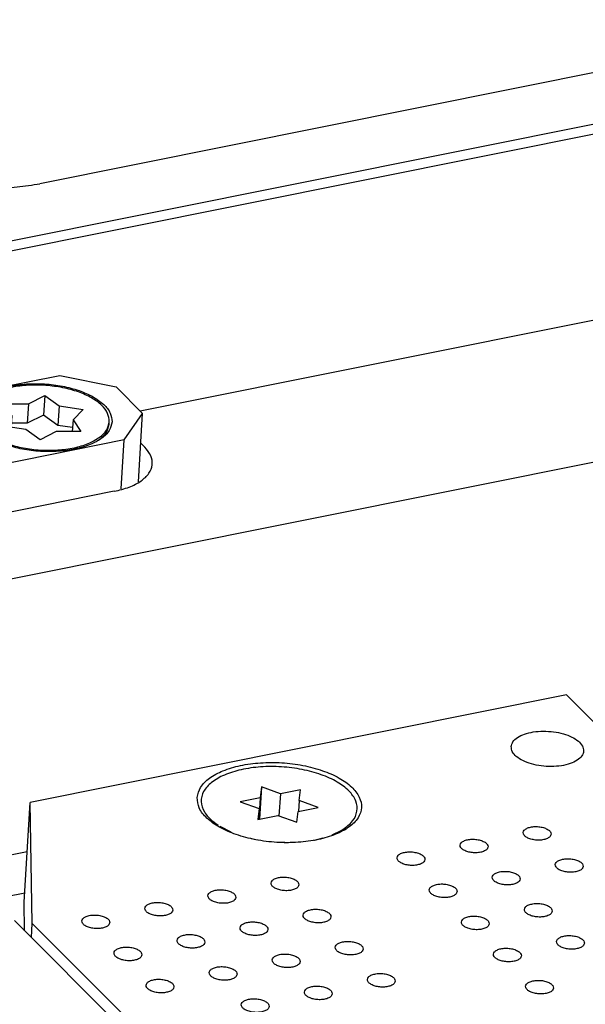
# Model space of a CAD drawing. Header units: inches. Extents: x 155 to 996, y 103 to 697.
# Tile 66 of 81: x 733 to 753, y 482 to 517. Entities that reach past the tile are written whole.
import ezdxf

# ---------------------------------------------------------------- set-up
doc = ezdxf.new("R2010")
doc.units = ezdxf.units.IN

# ---------------------------------------------------------------- blocks, each defined once
blk = doc.blocks.new('E8021-26512__32', base_point=(710.349, 425.586))
at = {"color": 7, "linetype": 'Continuous'}
blk.add_line((780.866, 436.331), (732.596, 484.647), dxfattribs=at)
blk = doc.blocks.new('E8021-66412_MUXIP01_4', base_point=(710.349, 425.586))
blk.add_blockref('E8021-26512__32', (710.349, 425.586))
blk = doc.blocks.new('E8021-26512__38', base_point=(732.946, 430.119))
at = {"color": 7, "linetype": 'Continuous'}
for p, q in [((752.384, 492.741), (733.167, 488.886)), ((752.384, 492.741), (754.66, 490.463)), ((732.946, 485.306), (733.167, 488.886)), ((733.236, 484.541), (733.167, 488.886)), ((732.962, 484.28), (732.946, 485.306)), ((733.205, 484.038), (733.236, 484.541)), ((733.236, 484.541), (781.116, 436.615))]:
    blk.add_line(p, q, dxfattribs=at)
for points, knots in [([(750.403, 490.886), (750.411, 490.823), (750.43, 490.685), (750.597, 490.512), (750.831, 490.367), (751.135, 490.255), (751.48, 490.186), (751.843, 490.163), (752.195, 490.19), (752.509, 490.263), (752.762, 490.378), (752.94, 490.53), (753.019, 490.724), (752.964, 490.927), (752.806, 491.099), (752.569, 491.245), (752.267, 491.356), (751.921, 491.425), (751.558, 491.448), (751.207, 491.421), (750.891, 491.348), (750.642, 491.233), (750.454, 491.082), (750.419, 490.947), (750.403, 490.886)], [0, 0, 0, 0, 0.185164, 0.409308, 0.68695, 1.012981, 1.371588, 1.741607, 2.100214, 2.426245, 2.703887, 2.928032, 3.113195, 3.298359, 3.522503, 3.800145, 4.126176, 4.484784, 4.854802, 5.21341, 5.539441, 5.817083, 6.041227, 6.226391, 6.226391, 6.226391, 6.226391]), ([(739.148, 489.06), (739.162, 488.93), (739.195, 488.648), (739.512, 488.28), (739.965, 487.964), (740.562, 487.708), (741.255, 487.528), (742.003, 487.435), (742.757, 487.436), (743.467, 487.529), (744.089, 487.71), (744.584, 487.968), (744.927, 488.294), (745.075, 488.694), (744.977, 489.11), (744.677, 489.476), (744.217, 489.792), (743.623, 490.048), (742.929, 490.228), (742.181, 490.321), (741.427, 490.321), (740.717, 490.227), (740.094, 490.047), (739.605, 489.789), (739.245, 489.463), (739.178, 489.187), (739.148, 489.06)], [0, 0, 0, 0, 0.383476, 0.837095, 1.391599, 2.04345, 2.769131, 3.5342, 4.299269, 5.024949, 5.6768, 6.231304, 6.684924, 7.068399, 7.451875, 7.905495, 8.459999, 9.111849, 9.83753, 10.602599, 11.367668, 12.093349, 12.7452, 13.299703, 13.753323, 14.136799, 14.136799, 14.136799, 14.136799]), ([(751.832, 487.743), (751.827, 487.773), (751.814, 487.841), (751.718, 487.916), (751.591, 487.975), (751.433, 488.012), (751.264, 488.022), (751.103, 488.005), (750.968, 487.963), (750.869, 487.899), (750.822, 487.805), (750.857, 487.707), (750.947, 487.631), (751.076, 487.572), (751.234, 487.536), (751.403, 487.525), (751.564, 487.542), (751.697, 487.585), (751.802, 487.648), (751.823, 487.714), (751.832, 487.743)], [0, 0, 0, 0, 0.088201, 0.201564, 0.345167, 0.510862, 0.68451, 0.850206, 0.993808, 1.107172, 1.195372, 1.283573, 1.396937, 1.540539, 1.706235, 1.879883, 2.045578, 2.189181, 2.302544, 2.390745, 2.390745, 2.390745, 2.390745]), ([(749.573, 487.29), (749.567, 487.319), (749.554, 487.387), (749.458, 487.463), (749.331, 487.522), (749.173, 487.558), (749.004, 487.569), (748.843, 487.552), (748.708, 487.509), (748.609, 487.446), (748.562, 487.352), (748.597, 487.253), (748.687, 487.178), (748.816, 487.119), (748.974, 487.083), (749.143, 487.072), (749.305, 487.089), (749.438, 487.132), (749.543, 487.195), (749.563, 487.261), (749.573, 487.29)], [0, 0, 0, 0, 0.088201, 0.201564, 0.345167, 0.510862, 0.68451, 0.850206, 0.993808, 1.107172, 1.195372, 1.283573, 1.396937, 1.540539, 1.706235, 1.879883, 2.045578, 2.189181, 2.302544, 2.390745, 2.390745, 2.390745, 2.390745]), ([(747.313, 486.836), (747.307, 486.866), (747.295, 486.934), (747.198, 487.01), (747.071, 487.069), (746.913, 487.105), (746.744, 487.115), (746.583, 487.099), (746.448, 487.056), (746.349, 486.992), (746.302, 486.899), (746.337, 486.8), (746.428, 486.725), (746.557, 486.666), (746.714, 486.629), (746.883, 486.619), (747.045, 486.636), (747.178, 486.678), (747.283, 486.742), (747.304, 486.808), (747.313, 486.836)], [0, 0, 0, 0, 0.088201, 0.201564, 0.345167, 0.510862, 0.68451, 0.850206, 0.993808, 1.107172, 1.195372, 1.283573, 1.396937, 1.540539, 1.706235, 1.879883, 2.045578, 2.189181, 2.302544, 2.390745, 2.390745, 2.390745, 2.390745]), ([(752.984, 486.59), (752.979, 486.62), (752.966, 486.688), (752.869, 486.764), (752.743, 486.822), (752.584, 486.859), (752.416, 486.869), (752.255, 486.852), (752.119, 486.81), (752.02, 486.746), (751.973, 486.653), (752.009, 486.554), (752.099, 486.479), (752.228, 486.42), (752.386, 486.383), (752.554, 486.373), (752.716, 486.389), (752.849, 486.432), (752.954, 486.496), (752.975, 486.561), (752.984, 486.59)], [0, 0, 0, 0, 0.088201, 0.201564, 0.345167, 0.510862, 0.68451, 0.850206, 0.993808, 1.107172, 1.195372, 1.283573, 1.396937, 1.540539, 1.706235, 1.879883, 2.045578, 2.189181, 2.302544, 2.390745, 2.390745, 2.390745, 2.390745]), ([(742.793, 485.93), (742.788, 485.96), (742.775, 486.027), (742.679, 486.103), (742.552, 486.162), (742.393, 486.199), (742.225, 486.209), (742.064, 486.192), (741.929, 486.149), (741.83, 486.086), (741.783, 485.992), (741.818, 485.894), (741.908, 485.818), (742.037, 485.759), (742.195, 485.723), (742.363, 485.712), (742.525, 485.729), (742.658, 485.772), (742.763, 485.835), (742.784, 485.901), (742.793, 485.93)], [0, 0, 0, 0, 0.088201, 0.201564, 0.345167, 0.510862, 0.68451, 0.850206, 0.993808, 1.107172, 1.195372, 1.283573, 1.396937, 1.540539, 1.706235, 1.879883, 2.045578, 2.189181, 2.302544, 2.390745, 2.390745, 2.390745, 2.390745]), ([(750.724, 486.137), (750.719, 486.167), (750.706, 486.235), (750.61, 486.31), (750.483, 486.369), (750.324, 486.406), (750.156, 486.416), (749.995, 486.399), (749.859, 486.357), (749.761, 486.293), (749.714, 486.199), (749.749, 486.101), (749.839, 486.025), (749.968, 485.966), (750.126, 485.93), (750.294, 485.919), (750.456, 485.936), (750.589, 485.979), (750.694, 486.042), (750.715, 486.108), (750.724, 486.137)], [0, 0, 0, 0, 0.088201, 0.201564, 0.345167, 0.510862, 0.68451, 0.850206, 0.993808, 1.107172, 1.195372, 1.283573, 1.396937, 1.540539, 1.706235, 1.879883, 2.045578, 2.189181, 2.302544, 2.390745, 2.390745, 2.390745, 2.390745]), ([(740.534, 485.477), (740.528, 485.506), (740.515, 485.574), (740.419, 485.65), (740.292, 485.709), (740.134, 485.745), (739.965, 485.756), (739.804, 485.739), (739.669, 485.696), (739.57, 485.632), (739.523, 485.539), (739.558, 485.44), (739.648, 485.365), (739.777, 485.306), (739.935, 485.269), (740.104, 485.259), (740.265, 485.276), (740.399, 485.319), (740.503, 485.382), (740.524, 485.448), (740.534, 485.477)], [0, 0, 0, 0, 0.088201, 0.201564, 0.345167, 0.510862, 0.68451, 0.850206, 0.993808, 1.107172, 1.195372, 1.283573, 1.396937, 1.540539, 1.706235, 1.879883, 2.045578, 2.189181, 2.302544, 2.390745, 2.390745, 2.390745, 2.390745]), ([(748.465, 485.684), (748.459, 485.713), (748.446, 485.781), (748.35, 485.857), (748.223, 485.916), (748.065, 485.952), (747.896, 485.963), (747.735, 485.946), (747.6, 485.903), (747.501, 485.84), (747.454, 485.746), (747.489, 485.647), (747.579, 485.572), (747.708, 485.513), (747.866, 485.477), (748.035, 485.466), (748.196, 485.483), (748.33, 485.526), (748.434, 485.589), (748.455, 485.655), (748.465, 485.684)], [0, 0, 0, 0, 0.088201, 0.201564, 0.345167, 0.510862, 0.68451, 0.850206, 0.993808, 1.107172, 1.195372, 1.283573, 1.396937, 1.540539, 1.706235, 1.879883, 2.045578, 2.189181, 2.302544, 2.390745, 2.390745, 2.390745, 2.390745]), ([(738.274, 485.023), (738.268, 485.053), (738.256, 485.121), (738.159, 485.197), (738.032, 485.255), (737.874, 485.292), (737.705, 485.302), (737.544, 485.286), (737.409, 485.243), (737.31, 485.179), (737.263, 485.086), (737.298, 484.987), (737.389, 484.912), (737.518, 484.853), (737.675, 484.816), (737.844, 484.806), (738.006, 484.822), (738.139, 484.865), (738.244, 484.929), (738.265, 484.994), (738.274, 485.023)], [0, 0, 0, 0, 0.088201, 0.201564, 0.345167, 0.510862, 0.68451, 0.850206, 0.993808, 1.107172, 1.195372, 1.283573, 1.396937, 1.540539, 1.706235, 1.879883, 2.045578, 2.189181, 2.302544, 2.390745, 2.390745, 2.390745, 2.390745]), ([(743.945, 484.777), (743.939, 484.807), (743.927, 484.875), (743.83, 484.95), (743.704, 485.009), (743.545, 485.046), (743.377, 485.056), (743.215, 485.039), (743.08, 484.997), (742.981, 484.933), (742.934, 484.839), (742.969, 484.741), (743.06, 484.665), (743.189, 484.606), (743.347, 484.57), (743.515, 484.56), (743.677, 484.576), (743.81, 484.619), (743.915, 484.682), (743.936, 484.748), (743.945, 484.777)], [0, 0, 0, 0, 0.088201, 0.201564, 0.345167, 0.510862, 0.68451, 0.850206, 0.993808, 1.107172, 1.195372, 1.283573, 1.396937, 1.540539, 1.706235, 1.879883, 2.045578, 2.189181, 2.302544, 2.390745, 2.390745, 2.390745, 2.390745]), ([(751.876, 484.984), (751.87, 485.014), (751.858, 485.082), (751.761, 485.157), (751.635, 485.216), (751.476, 485.253), (751.308, 485.263), (751.146, 485.246), (751.011, 485.204), (750.912, 485.14), (750.865, 485.046), (750.9, 484.948), (750.991, 484.872), (751.12, 484.813), (751.278, 484.777), (751.446, 484.767), (751.608, 484.783), (751.741, 484.826), (751.846, 484.89), (751.867, 484.955), (751.876, 484.984)], [0, 0, 0, 0, 0.088201, 0.201564, 0.345167, 0.510862, 0.68451, 0.850206, 0.993808, 1.107172, 1.195372, 1.283573, 1.396937, 1.540539, 1.706235, 1.879883, 2.045578, 2.189181, 2.302544, 2.390745, 2.390745, 2.390745, 2.390745]), ([(736.014, 484.57), (736.008, 484.6), (735.996, 484.668), (735.899, 484.743), (735.773, 484.802), (735.614, 484.839), (735.446, 484.849), (735.285, 484.832), (735.149, 484.79), (735.05, 484.726), (735.003, 484.632), (735.039, 484.534), (735.129, 484.458), (735.258, 484.399), (735.416, 484.363), (735.584, 484.352), (735.746, 484.369), (735.879, 484.412), (735.984, 484.475), (736.005, 484.541), (736.014, 484.57)], [0, 0, 0, 0, 0.088201, 0.201564, 0.345167, 0.510862, 0.68451, 0.850206, 0.993808, 1.107172, 1.195372, 1.283573, 1.396937, 1.540539, 1.706235, 1.879883, 2.045578, 2.189181, 2.302544, 2.390745, 2.390745, 2.390745, 2.390745]), ([(749.616, 484.531), (749.611, 484.561), (749.598, 484.628), (749.502, 484.704), (749.375, 484.763), (749.216, 484.8), (749.048, 484.81), (748.887, 484.793), (748.751, 484.75), (748.653, 484.687), (748.606, 484.593), (748.641, 484.495), (748.731, 484.419), (748.86, 484.36), (749.018, 484.324), (749.186, 484.313), (749.348, 484.33), (749.481, 484.373), (749.586, 484.436), (749.607, 484.502), (749.616, 484.531)], [0, 0, 0, 0, 0.088201, 0.201564, 0.345167, 0.510862, 0.68451, 0.850206, 0.993808, 1.107172, 1.195372, 1.283573, 1.396937, 1.540539, 1.706235, 1.879883, 2.045578, 2.189181, 2.302544, 2.390745, 2.390745, 2.390745, 2.390745]), ([(741.685, 484.324), (741.68, 484.353), (741.667, 484.421), (741.571, 484.497), (741.444, 484.556), (741.285, 484.592), (741.117, 484.603), (740.956, 484.586), (740.82, 484.543), (740.722, 484.48), (740.675, 484.386), (740.71, 484.287), (740.8, 484.212), (740.929, 484.153), (741.087, 484.117), (741.255, 484.106), (741.417, 484.123), (741.55, 484.166), (741.655, 484.229), (741.676, 484.295), (741.685, 484.324)], [0, 0, 0, 0, 0.088201, 0.201564, 0.345167, 0.510862, 0.68451, 0.850206, 0.993808, 1.107172, 1.195372, 1.283573, 1.396937, 1.540539, 1.706235, 1.879883, 2.045578, 2.189181, 2.302544, 2.390745, 2.390745, 2.390745, 2.390745]), ([(739.425, 483.87), (739.42, 483.9), (739.407, 483.968), (739.311, 484.044), (739.184, 484.103), (739.026, 484.139), (738.857, 484.15), (738.696, 484.133), (738.561, 484.09), (738.462, 484.026), (738.415, 483.933), (738.45, 483.834), (738.54, 483.759), (738.669, 483.7), (738.827, 483.663), (738.996, 483.653), (739.157, 483.67), (739.29, 483.713), (739.395, 483.776), (739.416, 483.842), (739.425, 483.87)], [0, 0, 0, 0, 0.088201, 0.201564, 0.345167, 0.510862, 0.68451, 0.850206, 0.993808, 1.107172, 1.195372, 1.283573, 1.396937, 1.540539, 1.706235, 1.879883, 2.045578, 2.189181, 2.302544, 2.390745, 2.390745, 2.390745, 2.390745]), ([(753.028, 483.831), (753.022, 483.861), (753.009, 483.929), (752.913, 484.005), (752.786, 484.064), (752.628, 484.1), (752.459, 484.11), (752.298, 484.094), (752.163, 484.051), (752.064, 483.987), (752.017, 483.894), (752.052, 483.795), (752.142, 483.72), (752.271, 483.661), (752.429, 483.624), (752.598, 483.614), (752.76, 483.631), (752.893, 483.673), (752.998, 483.737), (753.018, 483.803), (753.028, 483.831)], [0, 0, 0, 0, 0.088201, 0.201564, 0.345167, 0.510862, 0.68451, 0.850206, 0.993808, 1.107172, 1.195372, 1.283573, 1.396937, 1.540539, 1.706235, 1.879883, 2.045578, 2.189181, 2.302544, 2.390745, 2.390745, 2.390745, 2.390745]), ([(737.166, 483.417), (737.16, 483.447), (737.147, 483.515), (737.051, 483.591), (736.924, 483.649), (736.766, 483.686), (736.597, 483.696), (736.436, 483.68), (736.301, 483.637), (736.202, 483.573), (736.155, 483.48), (736.19, 483.381), (736.28, 483.306), (736.409, 483.247), (736.567, 483.21), (736.736, 483.2), (736.898, 483.216), (737.031, 483.259), (737.136, 483.323), (737.157, 483.388), (737.166, 483.417)], [0, 0, 0, 0, 0.088201, 0.201564, 0.345167, 0.510862, 0.68451, 0.850206, 0.993808, 1.107172, 1.195372, 1.283573, 1.396937, 1.540539, 1.706235, 1.879883, 2.045578, 2.189181, 2.302544, 2.390745, 2.390745, 2.390745, 2.390745]), ([(745.097, 483.624), (745.091, 483.654), (745.078, 483.722), (744.982, 483.798), (744.855, 483.856), (744.697, 483.893), (744.528, 483.903), (744.367, 483.887), (744.232, 483.844), (744.133, 483.78), (744.086, 483.687), (744.121, 483.588), (744.211, 483.513), (744.34, 483.454), (744.498, 483.417), (744.667, 483.407), (744.829, 483.424), (744.962, 483.466), (745.067, 483.53), (745.087, 483.596), (745.097, 483.624)], [0, 0, 0, 0, 0.088201, 0.201564, 0.345167, 0.510862, 0.68451, 0.850206, 0.993808, 1.107172, 1.195372, 1.283573, 1.396937, 1.540539, 1.706235, 1.879883, 2.045578, 2.189181, 2.302544, 2.390745, 2.390745, 2.390745, 2.390745]), ([(750.768, 483.378), (750.762, 483.408), (750.75, 483.476), (750.653, 483.551), (750.526, 483.61), (750.368, 483.647), (750.199, 483.657), (750.038, 483.64), (749.903, 483.598), (749.804, 483.534), (749.757, 483.44), (749.792, 483.342), (749.883, 483.266), (750.012, 483.207), (750.169, 483.171), (750.338, 483.161), (750.5, 483.177), (750.633, 483.22), (750.738, 483.283), (750.759, 483.349), (750.768, 483.378)], [0, 0, 0, 0, 0.088201, 0.201564, 0.345167, 0.510862, 0.68451, 0.850206, 0.993808, 1.107172, 1.195372, 1.283573, 1.396937, 1.540539, 1.706235, 1.879883, 2.045578, 2.189181, 2.302544, 2.390745, 2.390745, 2.390745, 2.390745]), ([(742.837, 483.171), (742.831, 483.201), (742.819, 483.269), (742.722, 483.344), (742.596, 483.403), (742.437, 483.44), (742.269, 483.45), (742.107, 483.433), (741.972, 483.391), (741.873, 483.327), (741.826, 483.233), (741.861, 483.135), (741.952, 483.059), (742.081, 483), (742.239, 482.964), (742.407, 482.953), (742.569, 482.97), (742.702, 483.013), (742.807, 483.076), (742.828, 483.142), (742.837, 483.171)], [0, 0, 0, 0, 0.088201, 0.201564, 0.345167, 0.510862, 0.68451, 0.850206, 0.993808, 1.107172, 1.195372, 1.283573, 1.396937, 1.540539, 1.706235, 1.879883, 2.045578, 2.189181, 2.302544, 2.390745, 2.390745, 2.390745, 2.390745]), ([(740.577, 482.718), (740.572, 482.747), (740.559, 482.815), (740.463, 482.891), (740.336, 482.95), (740.177, 482.986), (740.009, 482.997), (739.848, 482.98), (739.712, 482.937), (739.613, 482.874), (739.566, 482.78), (739.602, 482.681), (739.692, 482.606), (739.821, 482.547), (739.979, 482.511), (740.147, 482.5), (740.309, 482.517), (740.442, 482.56), (740.547, 482.623), (740.568, 482.689), (740.577, 482.718)], [0, 0, 0, 0, 0.088201, 0.201564, 0.345167, 0.510862, 0.68451, 0.850206, 0.993808, 1.107172, 1.195372, 1.283573, 1.396937, 1.540539, 1.706235, 1.879883, 2.045578, 2.189181, 2.302544, 2.390745, 2.390745, 2.390745, 2.390745]), ([(746.248, 482.472), (746.243, 482.501), (746.23, 482.569), (746.134, 482.645), (746.007, 482.704), (745.848, 482.74), (745.68, 482.751), (745.519, 482.734), (745.384, 482.691), (745.285, 482.627), (745.238, 482.534), (745.273, 482.435), (745.363, 482.36), (745.492, 482.301), (745.65, 482.264), (745.818, 482.254), (745.98, 482.271), (746.113, 482.314), (746.218, 482.377), (746.239, 482.443), (746.248, 482.472)], [0, 0, 0, 0, 0.088201, 0.201564, 0.345167, 0.510862, 0.68451, 0.850206, 0.993808, 1.107172, 1.195372, 1.283573, 1.396937, 1.540539, 1.706235, 1.879883, 2.045578, 2.189181, 2.302544, 2.390745, 2.390745, 2.390745, 2.390745]), ([(738.317, 482.264), (738.312, 482.294), (738.299, 482.362), (738.203, 482.438), (738.076, 482.497), (737.917, 482.533), (737.749, 482.544), (737.588, 482.527), (737.453, 482.484), (737.354, 482.42), (737.307, 482.327), (737.342, 482.228), (737.432, 482.153), (737.561, 482.094), (737.719, 482.057), (737.887, 482.047), (738.049, 482.064), (738.182, 482.107), (738.287, 482.17), (738.308, 482.236), (738.317, 482.264)], [0, 0, 0, 0, 0.088201, 0.201564, 0.345167, 0.510862, 0.68451, 0.850206, 0.993808, 1.107172, 1.195372, 1.283573, 1.396937, 1.540539, 1.706235, 1.879883, 2.045578, 2.189181, 2.302544, 2.390745, 2.390745, 2.390745, 2.390745]), ([(743.989, 482.018), (743.983, 482.048), (743.97, 482.116), (743.874, 482.192), (743.747, 482.25), (743.589, 482.287), (743.42, 482.297), (743.259, 482.281), (743.124, 482.238), (743.025, 482.174), (742.978, 482.081), (743.013, 481.982), (743.103, 481.907), (743.232, 481.848), (743.39, 481.811), (743.559, 481.801), (743.72, 481.817), (743.854, 481.86), (743.958, 481.924), (743.979, 481.989), (743.989, 482.018)], [0, 0, 0, 0, 0.088201, 0.201564, 0.345167, 0.510862, 0.68451, 0.850206, 0.993808, 1.107172, 1.195372, 1.283573, 1.396937, 1.540539, 1.706235, 1.879883, 2.045578, 2.189181, 2.302544, 2.390745, 2.390745, 2.390745, 2.390745]), ([(751.92, 482.225), (751.914, 482.255), (751.901, 482.323), (751.805, 482.399), (751.678, 482.458), (751.52, 482.494), (751.351, 482.504), (751.19, 482.488), (751.055, 482.445), (750.956, 482.381), (750.909, 482.288), (750.944, 482.189), (751.034, 482.114), (751.163, 482.055), (751.321, 482.018), (751.49, 482.008), (751.651, 482.025), (751.785, 482.067), (751.889, 482.131), (751.91, 482.197), (751.92, 482.225)], [0, 0, 0, 0, 0.088201, 0.201564, 0.345167, 0.510862, 0.68451, 0.850206, 0.993808, 1.107172, 1.195372, 1.283573, 1.396937, 1.540539, 1.706235, 1.879883, 2.045578, 2.189181, 2.302544, 2.390745, 2.390745, 2.390745, 2.390745]), ([(741.729, 481.565), (741.723, 481.595), (741.711, 481.663), (741.614, 481.738), (741.487, 481.797), (741.329, 481.834), (741.16, 481.844), (740.999, 481.827), (740.864, 481.785), (740.765, 481.721), (740.718, 481.627), (740.753, 481.529), (740.844, 481.453), (740.973, 481.394), (741.13, 481.358), (741.299, 481.347), (741.461, 481.364), (741.594, 481.407), (741.699, 481.47), (741.72, 481.536), (741.729, 481.565)], [0, 0, 0, 0, 0.088201, 0.201564, 0.345167, 0.510862, 0.68451, 0.850206, 0.993808, 1.107172, 1.195372, 1.283573, 1.396937, 1.540539, 1.706235, 1.879883, 2.045578, 2.189181, 2.302544, 2.390745, 2.390745, 2.390745, 2.390745])]:
    blk.add_open_spline(points, degree=3, knots=knots, dxfattribs=at)
blk = doc.blocks.new('0515-2032_1__39', base_point=(739.283, 487.446))
at = {"color": 7, "linetype": 'Continuous'}
for p, q in [((741.453, 489.44), (741.381, 488.282)), ((741.453, 489.44), (741.411, 489.051)), ((742.13, 489.195), (741.453, 489.44)), ((742.849, 489.339), (742.13, 489.195)), ((742.807, 488.949), (742.849, 489.339)), ((741.411, 489.051), (740.691, 488.906)), ((741.411, 489.051), (741.363, 488.278)), ((742.13, 489.195), (742.081, 488.402)), ((742.807, 488.949), (742.783, 488.563)), ((743.484, 488.704), (742.807, 488.949)), ((740.691, 488.906), (741.368, 488.661)), ((741.368, 488.661), (741.326, 488.271)), ((741.368, 488.661), (741.345, 488.275)), ((742.764, 488.56), (743.484, 488.704)), ((741.326, 488.271), (742.045, 488.415)), ((742.045, 488.415), (742.722, 488.17)), ((742.722, 488.17), (742.764, 488.56)), ((739.778, 488.146), (739.715, 488.198)), ((739.715, 488.198), (739.902, 488.063)), ((739.956, 488.028), (740.355, 487.823)), ((743.986, 487.726), (744.312, 487.877)), ((744.181, 487.792), (744.368, 487.911)), ((744.312, 487.877), (744.368, 487.911)), ((741.082, 487.591), (741.296, 487.547)), ((743.326, 487.53), (743.357, 487.534)), ((743.357, 487.534), (743.666, 487.619)), ((742.269, 487.446), (742.418, 487.448))]:
    blk.add_line(p, q, dxfattribs=at)
blk.add_open_spline([(744.368, 487.911), (744.494, 488.004), (744.724, 488.173), (744.912, 488.557), (744.856, 488.969), (744.583, 489.335), (744.149, 489.649), (743.577, 489.904), (742.903, 490.083), (742.172, 490.176), (741.436, 490.174), (740.745, 490.079), (740.145, 489.896), (739.676, 489.638), (739.36, 489.308), (739.254, 488.906), (739.393, 488.501), (739.601, 488.305), (739.715, 488.198)], degree=3, knots=[0, 0, 0, 0, 0.464902, 0.849009, 1.218473, 1.649943, 2.181373, 2.812176, 3.519169, 4.266993, 5.014816, 5.721809, 6.352612, 6.884042, 7.315512, 7.684976, 8.069083, 8.533985, 8.533985, 8.533985, 8.533985], dxfattribs=at)
blk = doc.blocks.new('E8021-66412_MUXIP01_5', base_point=(732.946, 430.119))
for name, p in [('E8021-26512__38', (732.946, 430.119)), ('0515-2032_1__39', (739.283, 487.446))]:
    blk.add_blockref(name, p)
blk = doc.blocks.new('E8021-24140', base_point=(199.013, 250.256))
at = {"color": 7, "linetype": 'Continuous'}
for p, q in [((773.548, 519.114), (733.513, 511.083)), ((765.005, 515.553), (726.082, 507.746)), ((726.349, 507.448), (765.105, 515.222)), ((737.1, 502.928), (770.854, 509.699)), ((700.379, 490.468), (786.241, 507.691)), ((737.126, 501.769), (737.268, 501.627)), ((736.177, 500.046), (724.611, 497.726)), ((733.057, 487.108), (731.248, 486.745)), ((732.302, 485.504), (732.967, 485.637))]:
    blk.add_line(p, q, dxfattribs=at)
for points, knots in [([(727.469, 512.322), (727.623, 512.189), (727.953, 511.902), (728.573, 511.578), (729.291, 511.302), (730.093, 511.097), (730.947, 510.967), (731.82, 510.919), (732.681, 510.946), (733.24, 511.038), (733.513, 511.083)], [0, 0, 0, 0, 0.610161, 1.307771, 2.082426, 2.91628, 3.786815, 4.668934, 5.536759, 6.365377, 6.365377, 6.365377, 6.365377]), ([(736.177, 500.046), (736.358, 500.09), (736.695, 500.172), (737.124, 500.388), (737.427, 500.66), (737.568, 500.993), (737.505, 501.351), (737.351, 501.53), (737.268, 501.627)], [0, 0, 0, 0, 0.558717, 1.036116, 1.427336, 1.755447, 2.077754, 2.455564, 2.455564, 2.455564, 2.455564])]:
    blk.add_open_spline(points, degree=3, knots=knots, dxfattribs=at)
blk = doc.blocks.new('0515-2680_8', base_point=(731.194, 501.502))
at = {"color": 7, "linetype": 'Continuous'}
for p, q in [((733.103, 503.188), (733.688, 503.482)), ((733.688, 503.482), (733.644, 502.784)), ((733.688, 503.482), (734.2, 503.108)), ((732.224, 503.189), (733.103, 503.188)), ((732.505, 502.768), (732.224, 503.189)), ((733.103, 503.188), (733.06, 502.49)), ((734.2, 503.108), (734.157, 502.41)), ((734.2, 503.108), (735.066, 502.982)), ((731.201, 502.749), (731.206, 502.836)), ((732.138, 502.395), (732.505, 502.768)), ((732.505, 502.768), (732.479, 502.345)), ((733.644, 502.784), (733.06, 502.49)), ((734.157, 502.41), (733.644, 502.784)), ((735.066, 502.982), (734.699, 502.609)), ((733.004, 502.269), (732.138, 502.395)), ((733.06, 502.49), (732.488, 502.49)), ((734.682, 502.334), (734.157, 502.41)), ((734.699, 502.609), (734.673, 502.189)), ((734.699, 502.609), (734.98, 502.189)), ((735.992, 502.455), (735.997, 502.541)), ((735.992, 502.454), (735.992, 502.455)), ((731.461, 502.173), (731.526, 502.114)), ((733.516, 501.895), (733.004, 502.269)), ((734.1, 502.189), (733.516, 501.895)), ((734.98, 502.189), (734.1, 502.189))]:
    blk.add_line(p, q, dxfattribs=at)
for points, knots in [([(733.727, 503.846), (733.516, 503.854), (733.104, 503.869), (732.515, 503.792), (731.996, 503.648), (731.589, 503.437), (731.288, 503.17), (731.232, 502.941), (731.206, 502.836)], [0, 0, 0, 0, 0.632443, 1.234193, 1.775621, 2.236171, 2.612085, 2.928721, 2.928721, 2.928721, 2.928721]), ([(735.997, 502.541), (735.986, 502.645), (735.961, 502.871), (735.71, 503.166), (735.351, 503.422), (734.877, 503.629), (734.326, 503.782), (733.93, 503.824), (733.727, 503.846)], [0, 0, 0, 0, 0.307332, 0.669568, 1.111339, 1.6306, 2.209586, 2.821836, 2.821836, 2.821836, 2.821836]), ([(731.201, 502.749), (731.202, 502.691), (731.205, 502.572), (731.255, 502.465), (731.282, 502.409)], [0, 0, 0, 0, 0.1710089, 0.3531044, 0.3531044, 0.3531044, 0.3531044]), ([(731.206, 502.836), (731.218, 502.731), (731.244, 502.501), (731.503, 502.202), (731.871, 501.945), (732.357, 501.737), (732.921, 501.59), (733.529, 501.515), (734.143, 501.515), (734.72, 501.591), (735.227, 501.738), (735.625, 501.948), (735.918, 502.213), (735.972, 502.438), (735.997, 502.541)], [0, 0, 0, 0, 0.311979, 0.681025, 1.132145, 1.662462, 2.252846, 2.875274, 3.497703, 4.088089, 4.618409, 5.069533, 5.438581, 5.750561, 5.750561, 5.750561, 5.750561]), ([(731.282, 502.409), (731.306, 502.368), (731.357, 502.283), (731.426, 502.211), (731.461, 502.173)], [0, 0, 0, 0, 0.1425553, 0.2972095, 0.2972095, 0.2972095, 0.2972095]), ([(735.606, 501.872), (735.712, 501.955), (735.907, 502.107), (735.965, 502.345), (735.992, 502.454)], [0, 0, 0, 0, 0.3898129, 0.7157902, 0.7157902, 0.7157902, 0.7157902])]:
    blk.add_open_spline(points, degree=3, knots=knots, dxfattribs=at)
blk = doc.blocks.new('N2605-21220_8', base_point=(720.987, 497.669))
at = {"color": 7, "linetype": 'Continuous'}
for p, q in [((721.769, 501.705), (734.225, 504.203)), ((734.225, 504.203), (736.24, 503.79)), ((736.24, 503.79), (737.192, 502.837)), ((728.736, 503.11), (728.754, 503.106)), ((736.537, 501.888), (737.192, 502.837)), ((737.04, 500.384), (737.192, 502.837)), ((726.363, 502.626), (726.382, 502.638)), ((721.115, 500.756), (721.769, 501.705)), ((736.537, 501.888), (724.082, 499.39)), ((736.429, 500.131), (736.537, 501.888)), ((721.115, 500.756), (720.987, 498.681)), ((721.115, 500.756), (722.067, 499.803)), ((722.067, 499.803), (721.955, 497.983)), ((722.067, 499.803), (724.082, 499.39)), ((724.082, 499.39), (723.976, 497.669)), ((732.366, 499.282), (732.359, 499.294)), ((728.158, 498.47), (728.133, 498.433)), ((728.041, 498.428), (728.032, 498.412))]:
    blk.add_line(p, q, dxfattribs=at)
for points, knots in [([(736.097, 502.535), (736.084, 502.645), (736.057, 502.884), (735.788, 503.195), (735.404, 503.463), (734.898, 503.68), (734.311, 503.833), (733.677, 503.912), (733.038, 503.911), (732.436, 503.832), (731.91, 503.679), (731.49, 503.461), (731.199, 503.184), (731.074, 502.845), (731.157, 502.493), (731.411, 502.182), (731.801, 501.914), (732.305, 501.697), (732.892, 501.545), (733.526, 501.466), (734.165, 501.466), (734.767, 501.546), (735.295, 501.698), (735.709, 501.917), (736.015, 502.193), (736.071, 502.427), (736.097, 502.535)], [0, 0, 0, 0, 0.324979, 0.709403, 1.179321, 1.731737, 2.346721, 2.995084, 3.643448, 4.258432, 4.810848, 5.280766, 5.66519, 5.990169, 6.315148, 6.699572, 7.16949, 7.721906, 8.33689, 8.985253, 9.633617, 10.248601, 10.801017, 11.270935, 11.655359, 11.980338, 11.980338, 11.980338, 11.980338]), ([(728.736, 503.11), (728.547, 503.136), (728.16, 503.189), (727.56, 503.114), (726.954, 502.94), (726.575, 502.74), (726.382, 502.638)], [0, 0, 0, 0, 0.569326, 1.168823, 1.797617, 2.450882, 2.450882, 2.450882, 2.450882]), ([(727.2, 500.75), (727.188, 500.86), (727.16, 501.1), (726.892, 501.411), (726.507, 501.679), (726.002, 501.895), (725.415, 502.048), (724.78, 502.127), (724.141, 502.127), (723.54, 502.047), (723.013, 501.894), (722.594, 501.676), (722.303, 501.399), (722.177, 501.06), (722.26, 500.708), (722.515, 500.398), (722.904, 500.129), (723.408, 499.913), (723.996, 499.76), (724.63, 499.681), (725.269, 499.682), (725.87, 499.761), (726.398, 499.914), (726.813, 500.133), (727.118, 500.408), (727.174, 500.643), (727.2, 500.75)], [0, 0, 0, 0, 0.324979, 0.709403, 1.179321, 1.731737, 2.346721, 2.995084, 3.643448, 4.258432, 4.810848, 5.280766, 5.66519, 5.990169, 6.315148, 6.699572, 7.16949, 7.721906, 8.33689, 8.985253, 9.633617, 10.248601, 10.801017, 11.270935, 11.655359, 11.980338, 11.980338, 11.980338, 11.980338]), ([(732.359, 499.294), (732.234, 499.426), (731.979, 499.692), (731.457, 499.926), (730.874, 500.019), (730.249, 499.961), (729.621, 499.76), (729.022, 499.426), (728.475, 498.984), (728.185, 498.613), (728.041, 498.428)], [0, 0, 0, 0, 0.541169, 1.095197, 1.678485, 2.299324, 2.957156, 3.644045, 4.346998, 5.05046, 5.05046, 5.05046, 5.05046]), ([(731.647, 499.315), (731.536, 499.408), (731.311, 499.598), (730.877, 499.75), (730.403, 499.795), (729.904, 499.725), (729.406, 499.548), (728.933, 499.271), (728.502, 498.913), (728.273, 498.618), (728.158, 498.47)], [0, 0, 0, 0, 0.432293, 0.87886, 1.35007, 1.850295, 2.377908, 2.926439, 3.486155, 4.045705, 4.045705, 4.045705, 4.045705])]:
    blk.add_open_spline(points, degree=3, knots=knots, dxfattribs=at)
blk = doc.blocks.new('E8021-64140', base_point=(199.013, 250.256))
for name, p in [('E8021-24140', (199.013, 250.256)), ('N2605-21220_8', (720.987, 497.669)), ('0515-2680_8', (731.194, 501.502))]:
    blk.add_blockref(name, p)
blk = doc.blocks.new('E8021-96540__50', base_point=(199.013, 250.256))
for name, p in [('E8021-64140', (199.013, 250.256)), ('E8021-66412_MUXIP01_5', (732.946, 430.119)), ('E8021-66412_MUXIP01_4', (710.349, 425.586))]:
    blk.add_blockref(name, p)
blk = doc.blocks.new('Gen1', base_point=(572.3, 417.2))
blk.add_blockref('E8021-96540__50', (199.013, 250.256))

msp = doc.modelspace()

# ---------------------------------------------------------------- block references
msp.add_blockref('Gen1', (572.3, 417.2))

doc.saveas('drawing.dxf')
